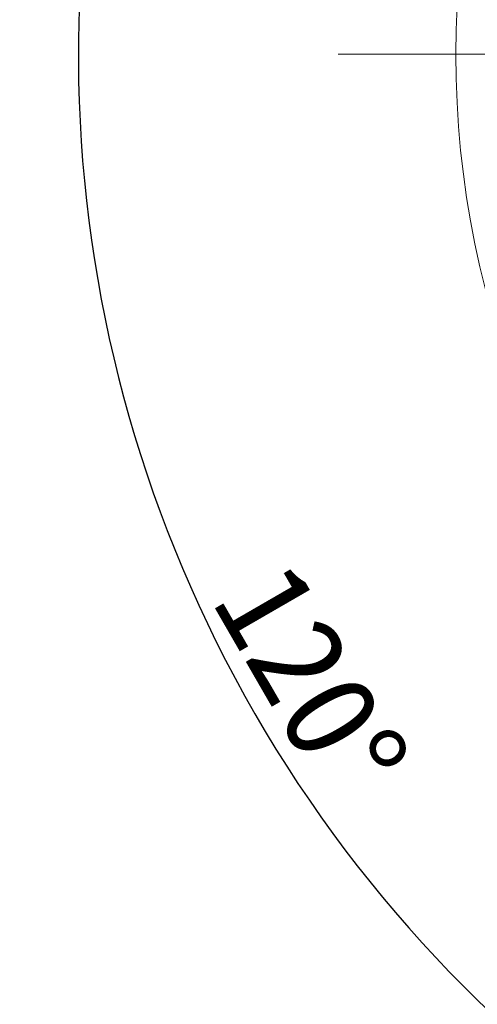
# Model space of a CAD drawing. Header units: millimetres. Extents: x -201 to 202, y 143 to 428.
# Tile 4 of 33: x 51 to 66, y 294 to 325. Entities that reach past the tile are written whole.
import ezdxf

# ---------------------------------------------------------------- set-up
doc = ezdxf.new("R2010")
doc.units = ezdxf.units.MM
doc.header["$LTSCALE"] = 0.25
doc.linetypes.add('CENTER', pattern=[50.8, 31.75, -6.35, 6.35, -6.35])
for name, color, linetype, lineweight in [('BASE', 7, 'Continuous', 20), ('CENTER', 1, 'CENTER', 9), ('DIMENSION', 6, 'Continuous', 9)]:
    doc.layers.add(name, color=color, linetype=linetype, lineweight=lineweight)
doc.styles.add('VS Standard', font='msgothic.ttc', dxfattribs={"height": 3})
doc.dimstyles.new('VS Standard x0.5', dxfattribs={"dimtxt": 3, "dimasz": 3, "dimexe": 0.5, "dimexo": 0.8, "dimgap": 0.5, "dimtad": 3, "dimlfac": 2, "dimrnd": 0.0001, "dimzin": 9, "dimdsep": 46, "dimtxsty": 'VS Standard', "dimcen": 0, "dimaunit": 1, "dimadec": 0, "dimazin": 2, "dimtfac": 1, "dimtmove": 0, "dimatfit": 3, "dimfxl": 1, "dimtolj": 1, "dimtzin": 0, "dimarcsym": 0})

# ---------------------------------------------------------------- blocks, each defined once
blk = doc.blocks.new('*D309')
at = {"layer": 'Defpoints', "color": 0}
for p in [(94.818, 358.128), (69.27, 339.128), (70.136, 338.628), (53.42, 317.078), (94.818, 290.628)]:
    blk.add_point(p, dxfattribs=at)
at = {"layer": 'DIMENSION', "color": 0, "lineweight": -2}
for p, q in [((68.577, 339.528), (57.981, 345.646)), ((94.818, 289.828), (94.818, 281.842))]:
    blk.add_line(p, q, dxfattribs=at)
blk.add_arc((94.818, 324.378), 42.036, 154.0899, 265.9101, dxfattribs=at)
at = {"layer": 'DIMENSION', "color": 0}
for points in [[(57.449, 342.512), (56.566, 342.98), (58.414, 345.396)], [(91.802, 281.949), (91.838, 282.948), (94.818, 282.342)]]:
    blk.add_solid(points, dxfattribs=at)
at = {"layer": 'DIMENSION', "color": 0, "insert": (60.192, 304.386), "char_height": 3, "attachment_point": 5, "rotation": 300, "style": 'VS Standard'}
blk.add_mtext('\\A1;120%%d', dxfattribs=at)

msp = doc.modelspace()

# ---------------------------------------------------------------- linework, layer by layer
at = {"layer": 'BASE'}
msp.add_circle((94.8179, 324.3778), 30, dxfattribs=at)
at = {"layer": 'CENTER', "transparency": 16777216}
msp.add_line((61.0679, 324.3778), (128.5679, 324.3778), dxfattribs=at)

# ---------------------------------------------------------------- dimensions: what is measured, and where the dimension line sits
at = {"layer": 'DIMENSION'}
dim = msp.add_angular_dim_2l(base=(53.4204, 317.0783), line1=((69.2701, 339.1278), (70.1362, 338.6278)), line2=((94.8179, 358.1278), (94.8179, 290.6278)), dimstyle='VS Standard x0.5', dxfattribs=at)
dim.commit()
dim.dimension.update_dxf_attribs({"geometry": '*D309', "text_midpoint": (60.1918, 304.3864)})

doc.saveas('drawing.dxf')
